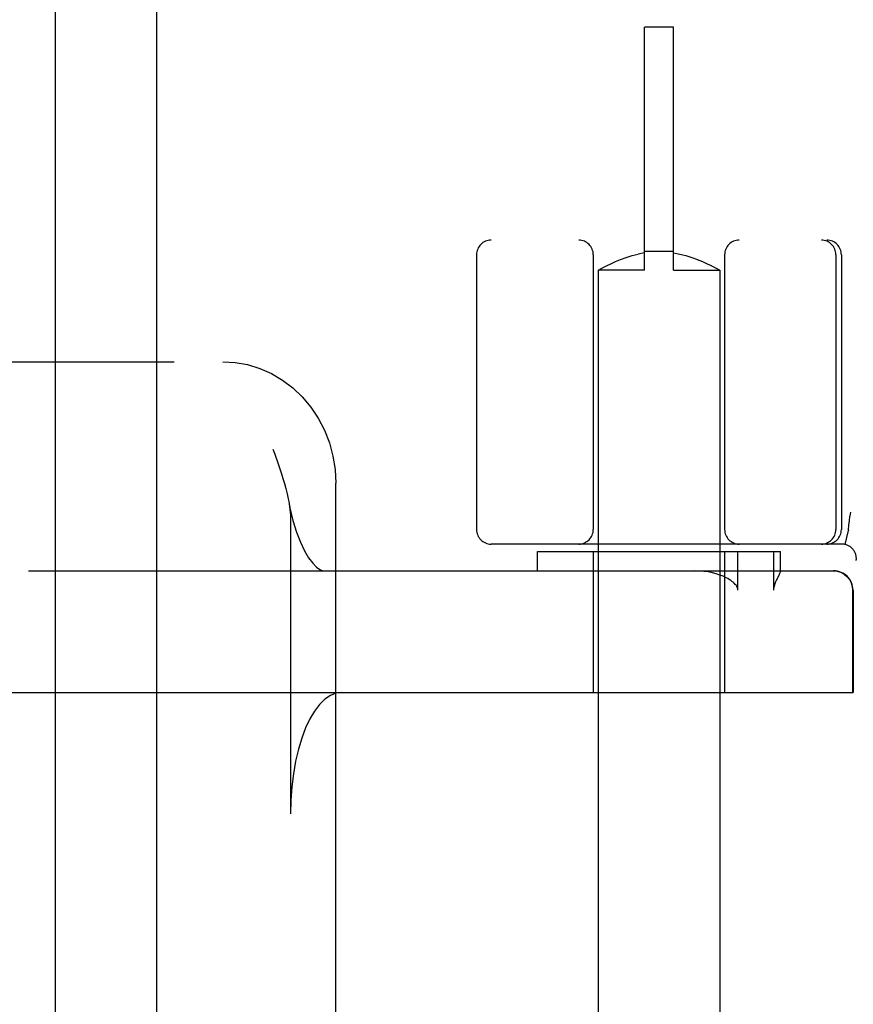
# Model space of a CAD drawing. Header units: inches. Extents: x 0 to 243, y 0 to 157.
# Tile 49 of 84: x 73.371 to 74.228, y 83.168 to 84.181. Entities that reach past the tile are written whole.
import ezdxf

# ---------------------------------------------------------------- set-up
doc = ezdxf.new("R2010")
doc.units = ezdxf.units.IN
doc.header["$LTSCALE"] = 13.348617
doc.header["$MEASUREMENT"] = 0
doc.linetypes.add('HIDDEN', pattern=[0.2, 0.1, -0.1])
doc.layers.add('DEFAULT_2', color=8, linetype='HIDDEN')
doc.layers.add('SECONDARY_OR_LEFT_DOOR_ASSEMBLY', color=7, linetype='CONTINUOUS')

msp = doc.modelspace()

# ---------------------------------------------------------------- linework, layer by layer
at = {"layer": 'DEFAULT_2', "color": 8, "linetype": 'HIDDEN'}
for p, q in [((74.0128, 83.9231), (74.0128, 84.1731)), ((74.0428, 84.1731), (74.0128, 84.1731)), ((74.0428, 83.9231), (74.0428, 84.1731)), ((76.3503, 83.9541), (73.8553, 83.9541)), ((74.0001, 83.9382), (74.0064, 83.9398)), ((74.0128, 83.9411), (74.0064, 83.9398)), ((74.0428, 83.9423), (74.0128, 83.9423)), ((74.0428, 83.9411), (74.0492, 83.9398)), ((74.0492, 83.9398), (74.0555, 83.9382)), ((73.8403, 83.9391), (73.8403, 83.6566)), ((73.9603, 83.9391), (73.9603, 83.6566)), ((73.9744, 83.9279), (73.9784, 83.9299)), ((73.9784, 83.9299), (73.9831, 83.932)), ((73.9831, 83.932), (73.9884, 83.9342)), ((73.9883, 83.9342), (73.9941, 83.9363)), ((73.9941, 83.9363), (74.0002, 83.9382)), ((74.0555, 83.9382), (74.0616, 83.9363)), ((74.0615, 83.9363), (74.0673, 83.9342)), ((74.0672, 83.9342), (74.0726, 83.932)), ((74.0725, 83.932), (74.0773, 83.9299)), ((74.0772, 83.9299), (74.0813, 83.9279)), ((74.0953, 83.9391), (74.0953, 83.6566)), ((74.2097, 83.9391), (74.2097, 83.6566)), ((74.2153, 83.9391), (74.2153, 83.6566)), ((73.9657, 83.9233), (73.9653, 83.9231)), ((73.9653, 83.9231), (73.9653, 80.4731)), ((74.0128, 83.9231), (73.9653, 83.9231)), ((73.9657, 83.9233), (73.9686, 83.9249)), ((73.9685, 83.9249), (73.9711, 83.9263)), ((73.9711, 83.9262), (73.9744, 83.928)), ((74.0428, 83.9231), (74.0903, 83.9231)), ((74.0812, 83.928), (74.0846, 83.9262)), ((74.0845, 83.9263), (74.0871, 83.9249)), ((74.0903, 83.9231), (74.0903, 80.4731)), ((72.1945, 83.8291), (73.5794, 83.8291)), ((73.631, 83.7391), (73.6328, 83.7341)), ((73.6956, 83.1455), (73.6956, 83.7041)), ((74.2247, 83.6745), (74.2241, 83.6702)), ((73.6491, 83.6656), (73.6491, 83.3641)), ((74.2226, 83.6562), (74.2225, 83.6557)), ((74.2192, 83.6412), (74.2225, 83.6557)), ((74.2157, 83.6416), (73.8553, 83.6416)), ((73.9028, 83.6141), (73.9028, 83.6341)), ((73.9028, 83.6341), (74.1528, 83.6341)), ((73.9603, 83.6341), (73.9603, 83.4891)), ((74.0953, 83.6341), (74.0953, 83.4891)), ((74.1088, 83.5941), (74.1088, 83.6341)), ((74.1455, 83.6341), (74.1455, 83.5941)), ((74.1528, 83.6139), (74.1528, 83.6341)), ((73.3796, 83.6141), (74.2073, 83.6141)), ((74.151, 83.6096), (74.1492, 83.606)), ((74.1528, 83.6141), (74.1528, 83.614)), ((74.2269, 83.5941), (74.2269, 83.4891)), ((74.2273, 83.5941), (74.2273, 83.4891)), ((73.3615, 83.4891), (74.2273, 83.4891))]:
    msp.add_line(p, q, dxfattribs=at)
for points in [[(74.0903, 83.9231), (74.09, 83.9233), (74.0871, 83.9249)], [(73.5794, 83.8291), (73.5922, 83.8283), (73.605, 83.8261), (73.6174, 83.8223), (73.6294, 83.817), (73.6408, 83.8103), (73.6515, 83.8022), (73.6612, 83.7929), (73.67, 83.7825), (73.6776, 83.771), (73.684, 83.7587), (73.6891, 83.7457), (73.6927, 83.7321), (73.6949, 83.7182), (73.6957, 83.7041)], [(73.6328, 83.7341), (73.6364, 83.7241), (73.6381, 83.7191), (73.6397, 83.714), (73.6413, 83.709), (73.6429, 83.7039), (73.6443, 83.6987), (73.6456, 83.6934), (73.6467, 83.6881), (73.6472, 83.6855)], [(73.6472, 83.6855), (73.6485, 83.679), (73.6516, 83.6659), (73.6552, 83.654), (73.6592, 83.6435), (73.6634, 83.6347), (73.6677, 83.6275), (73.6719, 83.6219), (73.6757, 83.618), (73.6791, 83.6156), (73.6817, 83.6144), (73.6836, 83.6141)], [(73.6472, 83.6855), (73.6477, 83.6827), (73.6484, 83.6771), (73.6489, 83.6714), (73.6491, 83.6656)], [(74.2226, 83.6562), (74.2231, 83.661), (74.2236, 83.6656), (74.2241, 83.6702)], [(74.097, 83.607), (74.0938, 83.6085), (74.0903, 83.6098), (74.0866, 83.611), (74.0827, 83.612), (74.0784, 83.6129), (74.0739, 83.6135), (74.0691, 83.6139), (74.064, 83.6141)], [(74.1088, 83.5941), (74.1087, 83.5955), (74.1083, 83.5968), (74.1077, 83.598), (74.107, 83.5992), (74.1061, 83.6002), (74.1051, 83.6013), (74.104, 83.6023), (74.1028, 83.6032), (74.1015, 83.6042), (74.1001, 83.6051), (74.0986, 83.6061), (74.097, 83.607)], [(74.1492, 83.606), (74.1487, 83.605), (74.1482, 83.604), (74.1477, 83.6029), (74.1473, 83.6019), (74.1468, 83.6007), (74.1464, 83.5995), (74.1461, 83.5983), (74.1458, 83.597), (74.1456, 83.5956), (74.1455, 83.5941)], [(74.1528, 83.614), (74.1528, 83.6137), (74.1526, 83.6132), (74.1524, 83.6126), (74.1521, 83.6119), (74.1518, 83.6112), (74.1514, 83.6104), (74.151, 83.6096)], [(74.2069, 83.6141), (74.2108, 83.6137), (74.2145, 83.6126), (74.218, 83.6107), (74.221, 83.6083), (74.2235, 83.6052), (74.2253, 83.6018), (74.2265, 83.598), (74.2269, 83.5941)], [(73.7017, 83.4891), (73.6958, 83.4883), (73.69, 83.486), (73.6843, 83.4821), (73.6789, 83.4767), (73.6737, 83.4699), (73.6689, 83.4618), (73.6645, 83.4525), (73.6606, 83.442), (73.6572, 83.4306), (73.6543, 83.4183), (73.6521, 83.4054), (73.6504, 83.3919), (73.6495, 83.3782), (73.6491, 83.3641)]]:
    msp.add_lwpolyline(points, dxfattribs=at)
for centre, radius, start, end in [((73.8553, 83.9391), 0.015, 90, 180), ((73.9453, 83.9391), 0.015, 0, 90), ((74.1103, 83.9391), 0.015, 90, 180), ((74.1947, 83.9391), 0.015, 0, 90), ((74.2003, 83.9391), 0.015, 0, 90), ((73.8553, 83.6566), 0.015, 180, 270), ((73.9453, 83.6566), 0.015, 270, 360), ((74.1103, 83.6566), 0.015, 180, 270), ((74.1947, 83.6566), 0.015, 270, 360), ((74.2003, 83.6566), 0.015, 270, 360), ((74.2157, 83.6266), 0.015, 353.0043, 90), ((74.2073, 83.5941), 0.02, 0, 90)]:
    msp.add_arc(centre, radius, start, end, dxfattribs=at)
at = {"layer": 'SECONDARY_OR_LEFT_DOOR_ASSEMBLY', "color": 8, "linetype": 'HIDDEN'}
msp.add_line((73.4073, 113.7251), (73.4073, 51.4331), dxfattribs=at)
at = {"layer": 'SECONDARY_OR_LEFT_DOOR_ASSEMBLY', "color": 3, "linetype": 'Continuous'}
msp.add_line((73.5113, 113.7251), (73.5113, 51.4331), dxfattribs=at)

doc.saveas('drawing.dxf')
